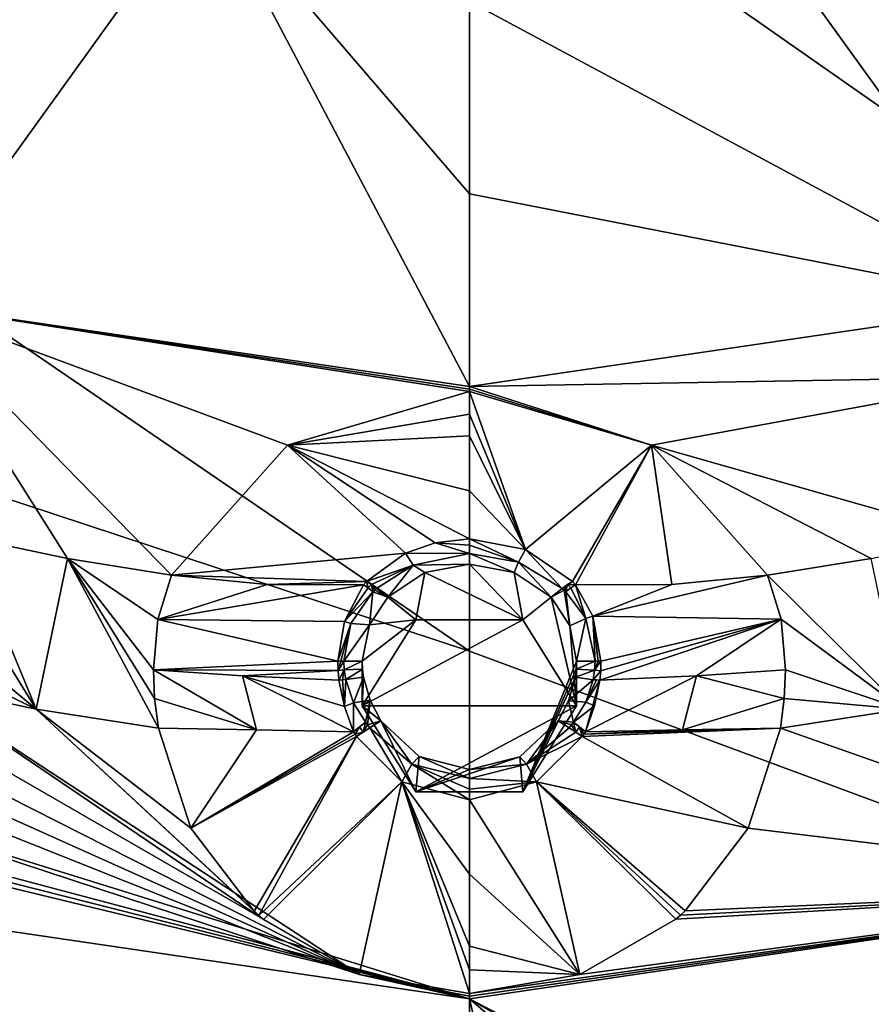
# Model space of a CAD drawing. Header units: millimetres. Extents: x -198 to 35, y -266 to 413.
# Tile 28 of 98: x -53 to -45, y -229 to -220. Entities that reach past the tile are written whole.
import ezdxf

# ---------------------------------------------------------------- set-up
doc = ezdxf.new("R2010")
doc.units = ezdxf.units.MM
doc.header["$LTSCALE"] = 87.30003
for name, color, linetype in [('1038', 7, 'CONTINUOUS'), ('1039', 7, 'CONTINUOUS'), ('1040', 7, 'CONTINUOUS'), ('1041', 7, 'CONTINUOUS'), ('1042', 7, 'CONTINUOUS'), ('1043', 7, 'CONTINUOUS'), ('290', 7, 'CONTINUOUS'), ('291', 7, 'CONTINUOUS'), ('292', 7, 'CONTINUOUS'), ('293', 7, 'CONTINUOUS'), ('294', 7, 'CONTINUOUS'), ('295', 7, 'CONTINUOUS'), ('296', 7, 'CONTINUOUS'), ('297', 7, 'CONTINUOUS'), ('434', 7, 'CONTINUOUS'), ('435', 7, 'CONTINUOUS'), ('500', 7, 'CONTINUOUS'), ('501', 7, 'CONTINUOUS'), ('502', 7, 'CONTINUOUS'), ('503', 7, 'CONTINUOUS'), ('504', 7, 'CONTINUOUS'), ('505', 7, 'CONTINUOUS'), ('506', 7, 'CONTINUOUS'), ('507', 7, 'CONTINUOUS'), ('508', 7, 'CONTINUOUS'), ('509', 7, 'CONTINUOUS'), ('666', 7, 'CONTINUOUS'), ('667', 7, 'CONTINUOUS'), ('668', 7, 'CONTINUOUS'), ('669', 7, 'CONTINUOUS'), ('670', 7, 'CONTINUOUS'), ('671', 7, 'CONTINUOUS'), ('672', 7, 'CONTINUOUS'), ('673', 7, 'CONTINUOUS'), ('674', 7, 'CONTINUOUS'), ('675', 7, 'CONTINUOUS'), ('676', 7, 'CONTINUOUS'), ('677', 7, 'CONTINUOUS'), ('678', 7, 'CONTINUOUS'), ('679', 7, 'CONTINUOUS'), ('834', 7, 'CONTINUOUS'), ('877', 7, 'CONTINUOUS'), ('921', 7, 'CONTINUOUS'), ('988', 7, 'CONTINUOUS'), ('989', 7, 'CONTINUOUS')]:
    doc.layers.add(name, color=color, linetype=linetype)

msp = doc.modelspace()

# ---------------------------------------------------------------- linework, layer by layer
at = {"layer": '1038', "linetype": 'Continuous'}
for points in [[(-51.6762, -225.3469, 105.0806), (-50.5937, -224.134, 104.2638), (-54.1473, -222.817, 103.7309), (-51.6762, -225.3469, 105.0806)], [(-51.6762, -225.3469, 105.0806), (-54.1473, -222.817, 103.7309), (-52.644, -225.1921, 105.0181), (-51.6762, -225.3469, 105.0806)], [(-50.5937, -224.134, 104.2638), (-48.894, -223.6357, 104.059), (-54.1473, -222.817, 103.7309), (-50.5937, -224.134, 104.2638)], [(-54.1473, -222.817, 103.7309), (-48.894, -223.6357, 104.059), (-48.894, -223.6121, 104.0507), (-54.1473, -222.817, 103.7309)], [(-54.1473, -222.817, 103.7309), (-53.6019, -224.9917, 104.9371), (-52.644, -225.1921, 105.0181), (-54.1473, -222.817, 103.7309)], [(-48.894, -223.5884, 104.0426), (-54.1473, -222.817, 103.7309), (-48.894, -223.6121, 104.0507), (-48.894, -223.5884, 104.0426)]]:
    msp.add_3dface(points, dxfattribs=at)
at = {"layer": '1039', "linetype": 'Continuous'}
for points in [[(-49.9235, -229.0737, 105.8544), (-54.0654, -226.3582, 105.3865), (-54.2156, -226.5967, 105.3631), (-49.9235, -229.0737, 105.8544)], [(-49.9235, -229.0737, 105.8544), (-50.8161, -228.5603, 105.7192), (-54.0654, -226.3582, 105.3865), (-49.9235, -229.0737, 105.8544)], [(-54.0654, -226.3582, 105.3865), (-50.8161, -228.5603, 105.7192), (-52.9376, -226.5967, 105.4829), (-54.0654, -226.3582, 105.3865)], [(-49.9235, -229.0737, 105.8544), (-54.2156, -226.5967, 105.3631), (-54.3849, -226.8165, 105.3492), (-49.9235, -229.0737, 105.8544)], [(-50.8161, -228.5603, 105.7192), (-50.8607, -228.5215, 105.7105), (-52.9376, -226.5967, 105.4829), (-50.8161, -228.5603, 105.7192)], [(-50.8607, -228.5215, 105.7105), (-50.9047, -228.4818, 105.7018), (-52.9376, -226.5967, 105.4829), (-50.8607, -228.5215, 105.7105)], [(-50.9047, -228.4818, 105.7018), (-51.493, -227.7089, 105.579), (-52.9376, -226.5967, 105.4829), (-50.9047, -228.4818, 105.7018)], [(-51.493, -227.7089, 105.579), (-51.7973, -226.7765, 105.5555), (-52.9376, -226.5967, 105.4829), (-51.493, -227.7089, 105.579)], [(-49.9235, -229.0737, 105.8544), (-54.3849, -226.8165, 105.3492), (-54.5501, -226.9974, 105.3427), (-49.9235, -229.0737, 105.8544)], [(-49.9235, -229.0737, 105.8544), (-54.5501, -226.9974, 105.3427), (-54.7271, -227.1608, 105.3414), (-49.9235, -229.0737, 105.8544)], [(-49.9235, -229.0737, 105.8544), (-54.7271, -227.1608, 105.3414), (-55.0418, -227.3911, 105.3461), (-49.9235, -229.0737, 105.8544)], [(-55.0418, -227.3911, 105.3461), (-55.385, -227.5758, 105.3549), (-48.894, -229.2992, 105.9247), (-55.0418, -227.3911, 105.3461)], [(-49.9235, -229.0737, 105.8544), (-55.0418, -227.3911, 105.3461), (-48.894, -229.2992, 105.9247), (-49.9235, -229.0737, 105.8544)], [(-55.385, -227.5758, 105.3549), (-55.503, -227.6261, 105.3578), (-48.894, -229.2992, 105.9247), (-55.385, -227.5758, 105.3549)], [(-48.894, -229.2992, 105.9247), (-55.6249, -227.6716, 105.3605), (-56.0014, -228.2555, 105.503), (-48.894, -229.2992, 105.9247)], [(-55.503, -227.6261, 105.3578), (-55.6249, -227.6716, 105.3605), (-48.894, -229.2992, 105.9247), (-55.503, -227.6261, 105.3578)], [(-48.894, -229.2514, 105.9096), (-49.9235, -229.0737, 105.8544), (-48.894, -229.2753, 105.9171), (-48.894, -229.2514, 105.9096)], [(-49.9235, -229.0737, 105.8544), (-48.894, -229.2992, 105.9247), (-48.894, -229.2753, 105.9171), (-49.9235, -229.0737, 105.8544)]]:
    msp.add_3dface(points, dxfattribs=at)
at = {"layer": '1040', "linetype": 'Continuous'}
for points in [[(-43.7356, -223.499, 104.0074), (-43.6407, -222.817, 103.7309), (-48.894, -223.5884, 104.0426), (-43.7356, -223.499, 104.0074)], [(-47.1947, -224.1338, 104.2637), (-43.7356, -223.499, 104.0074), (-48.894, -223.5884, 104.0426), (-47.1947, -224.1338, 104.2637)], [(-47.1947, -224.1338, 104.2637), (-44.1861, -224.9917, 104.9371), (-43.7356, -223.499, 104.0074), (-47.1947, -224.1338, 104.2637)], [(-47.1947, -224.1338, 104.2637), (-48.894, -223.5884, 104.0426), (-48.894, -223.6121, 104.0507), (-47.1947, -224.1338, 104.2637)], [(-48.894, -223.6357, 104.059), (-47.1947, -224.1338, 104.2637), (-48.894, -223.6121, 104.0507), (-48.894, -223.6357, 104.059)], [(-47.1947, -224.1338, 104.2637), (-46.1118, -225.3469, 105.0806), (-45.144, -225.1921, 105.0181), (-47.1947, -224.1338, 104.2637)], [(-44.1861, -224.9917, 104.9371), (-47.1947, -224.1338, 104.2637), (-45.144, -225.1921, 105.0181), (-44.1861, -224.9917, 104.9371)]]:
    msp.add_3dface(points, dxfattribs=at)
at = {"layer": '1041', "linetype": 'Continuous'}
for points in [[(-45.9907, -226.7765, 105.5555), (-41.7866, -228.2555, 105.503), (-44.8504, -226.5967, 105.4829), (-45.9907, -226.7765, 105.5555)], [(-45.9907, -226.7765, 105.5555), (-46.2941, -227.7072, 105.5788), (-41.7866, -228.2555, 105.503), (-45.9907, -226.7765, 105.5555)], [(-46.2941, -227.7072, 105.5788), (-46.8808, -228.4794, 105.7013), (-41.7866, -228.2555, 105.503), (-46.2941, -227.7072, 105.5788)], [(-47.8631, -229.0732, 105.8543), (-48.894, -229.2514, 105.9096), (-41.7866, -228.2555, 105.503), (-47.8631, -229.0732, 105.8543)], [(-41.7866, -228.2555, 105.503), (-48.894, -229.2514, 105.9096), (-48.894, -229.2753, 105.9171), (-41.7866, -228.2555, 105.503)], [(-48.894, -229.2992, 105.9247), (-41.7866, -228.2555, 105.503), (-48.894, -229.2753, 105.9171), (-48.894, -229.2992, 105.9247)], [(-46.9693, -228.558, 105.7187), (-47.8631, -229.0732, 105.8543), (-41.7866, -228.2555, 105.503), (-46.9693, -228.558, 105.7187)], [(-46.9247, -228.5194, 105.71), (-46.9693, -228.558, 105.7187), (-41.7866, -228.2555, 105.503), (-46.9247, -228.5194, 105.71)], [(-46.8808, -228.4794, 105.7013), (-46.9247, -228.5194, 105.71), (-41.7866, -228.2555, 105.503), (-46.8808, -228.4794, 105.7013)]]:
    msp.add_3dface(points, dxfattribs=at)
at = {"layer": '1042', "linetype": 'Continuous'}
for points in [[(-53.6019, -224.9917, 104.9371), (-53.6703, -225.4098, 105.2124), (-52.9376, -226.5967, 105.4829), (-53.6019, -224.9917, 104.9371)], [(-52.644, -225.1921, 105.0181), (-53.6019, -224.9917, 104.9371), (-52.9376, -226.5967, 105.4829), (-52.644, -225.1921, 105.0181)], [(-51.7973, -226.7765, 105.5555), (-52.644, -225.1921, 105.0181), (-52.9376, -226.5967, 105.4829), (-51.7973, -226.7765, 105.5555)], [(-51.7973, -226.7765, 105.5555), (-51.8319, -226.4978, 105.5521), (-52.644, -225.1921, 105.0181), (-51.7973, -226.7765, 105.5555)], [(-51.802, -225.76, 105.3544), (-51.6762, -225.3469, 105.0806), (-52.644, -225.1921, 105.0181), (-51.802, -225.76, 105.3544)], [(-51.844, -226.2295, 105.5141), (-51.802, -225.76, 105.3544), (-52.644, -225.1921, 105.0181), (-51.844, -226.2295, 105.5141)], [(-51.8319, -226.4978, 105.5521), (-51.844, -226.2295, 105.5141), (-52.644, -225.1921, 105.0181), (-51.8319, -226.4978, 105.5521)], [(-53.6703, -225.4098, 105.2124), (-53.8222, -225.8647, 105.3667), (-52.9376, -226.5967, 105.4829), (-53.6703, -225.4098, 105.2124)], [(-53.8222, -225.8647, 105.3667), (-53.9331, -226.1082, 105.3954), (-52.9376, -226.5967, 105.4829), (-53.8222, -225.8647, 105.3667)], [(-53.9331, -226.1082, 105.3954), (-54.0654, -226.3582, 105.3865), (-52.9376, -226.5967, 105.4829), (-53.9331, -226.1082, 105.3954)]]:
    msp.add_3dface(points, dxfattribs=at)
at = {"layer": '1043', "linetype": 'Continuous'}
for points in [[(-45.144, -225.1921, 105.0181), (-46.1118, -225.3469, 105.0806), (-44.8504, -226.5967, 105.4829), (-45.144, -225.1921, 105.0181)], [(-46.1118, -225.3469, 105.0806), (-45.9865, -225.7579, 105.3534), (-44.8504, -226.5967, 105.4829), (-46.1118, -225.3469, 105.0806)], [(-45.9865, -225.7579, 105.3534), (-45.944, -226.2295, 105.5141), (-44.8504, -226.5967, 105.4829), (-45.9865, -225.7579, 105.3534)], [(-45.944, -226.2295, 105.5141), (-45.9561, -226.4986, 105.5522), (-44.8504, -226.5967, 105.4829), (-45.944, -226.2295, 105.5141)], [(-45.9561, -226.4986, 105.5522), (-45.9907, -226.7765, 105.5555), (-44.8504, -226.5967, 105.4829), (-45.9561, -226.4986, 105.5522)]]:
    msp.add_3dface(points, dxfattribs=at)
at = {"layer": '290', "linetype": 'Continuous'}
for points in [[(-48.2675, -227.2766, 105.8964), (-46.2941, -227.7072, 105.5788), (-47.8413, -226.852, 105.8559), (-48.2675, -227.2766, 105.8964)], [(-46.2941, -227.7072, 105.5788), (-45.9907, -226.7765, 105.5555), (-47.8413, -226.852, 105.8559), (-46.2941, -227.7072, 105.5788)], [(-47.8413, -226.852, 105.8559), (-45.9907, -226.7765, 105.5555), (-47.8274, -226.8294, 105.8544), (-47.8413, -226.852, 105.8559)], [(-47.8274, -226.8294, 105.8544), (-45.9907, -226.7765, 105.5555), (-46.9051, -226.7892, 105.6573), (-47.8274, -226.8294, 105.8544)], [(-47.8128, -226.8077, 105.8525), (-47.8274, -226.8294, 105.8544), (-46.9051, -226.7892, 105.6573), (-47.8128, -226.8077, 105.8525)], [(-48.894, -227.4446, 105.9244), (-47.8631, -229.0732, 105.8543), (-48.2675, -227.2766, 105.8964), (-48.894, -227.4446, 105.9244)], [(-46.8808, -228.4794, 105.7013), (-46.2941, -227.7072, 105.5788), (-48.2675, -227.2766, 105.8964), (-46.8808, -228.4794, 105.7013)], [(-46.9247, -228.5194, 105.71), (-46.8808, -228.4794, 105.7013), (-48.2675, -227.2766, 105.8964), (-46.9247, -228.5194, 105.71)], [(-46.9693, -228.558, 105.7187), (-46.9247, -228.5194, 105.71), (-48.2675, -227.2766, 105.8964), (-46.9693, -228.558, 105.7187)], [(-47.8631, -229.0732, 105.8543), (-46.9693, -228.558, 105.7187), (-48.2675, -227.2766, 105.8964), (-47.8631, -229.0732, 105.8543)], [(-48.894, -228.1383, 105.7875), (-47.8631, -229.0732, 105.8543), (-48.894, -227.4446, 105.9244), (-48.894, -228.1383, 105.7875)], [(-48.894, -228.8071, 105.808), (-47.8631, -229.0732, 105.8543), (-48.894, -228.1383, 105.7875), (-48.894, -228.8071, 105.808)], [(-48.894, -229.0303, 105.85), (-47.8631, -229.0732, 105.8543), (-48.894, -228.8071, 105.808), (-48.894, -229.0303, 105.85)], [(-48.894, -229.2514, 105.9096), (-47.8631, -229.0732, 105.8543), (-48.894, -229.0303, 105.85), (-48.894, -229.2514, 105.9096)]]:
    msp.add_3dface(points, dxfattribs=at)
at = {"layer": '291', "linetype": 'Continuous'}
for points in [[(-51.7973, -226.7765, 105.5555), (-51.493, -227.7089, 105.579), (-50.8828, -226.7892, 105.6573), (-51.7973, -226.7765, 105.5555)], [(-50.8828, -226.7892, 105.6573), (-51.493, -227.7089, 105.579), (-49.9752, -226.8077, 105.8525), (-50.8828, -226.7892, 105.6573)], [(-49.9752, -226.8077, 105.8525), (-51.493, -227.7089, 105.579), (-49.9606, -226.8294, 105.8544), (-49.9752, -226.8077, 105.8525)], [(-49.9606, -226.8294, 105.8544), (-51.493, -227.7089, 105.579), (-49.9467, -226.852, 105.8559), (-49.9606, -226.8294, 105.8544)], [(-51.493, -227.7089, 105.579), (-50.9047, -228.4818, 105.7018), (-49.9467, -226.852, 105.8559), (-51.493, -227.7089, 105.579)], [(-50.9047, -228.4818, 105.7018), (-50.8607, -228.5215, 105.7105), (-49.9467, -226.852, 105.8559), (-50.9047, -228.4818, 105.7018)], [(-49.9467, -226.852, 105.8559), (-50.8607, -228.5215, 105.7105), (-49.5243, -227.2744, 105.896), (-49.9467, -226.852, 105.8559)], [(-50.8607, -228.5215, 105.7105), (-50.8161, -228.5603, 105.7192), (-49.5243, -227.2744, 105.896), (-50.8607, -228.5215, 105.7105)], [(-50.8161, -228.5603, 105.7192), (-49.9235, -229.0737, 105.8544), (-49.5243, -227.2744, 105.896), (-50.8161, -228.5603, 105.7192)], [(-49.9235, -229.0737, 105.8544), (-48.894, -229.2514, 105.9096), (-49.5243, -227.2744, 105.896), (-49.9235, -229.0737, 105.8544)], [(-48.894, -229.2514, 105.9096), (-48.894, -229.0303, 105.85), (-49.5243, -227.2744, 105.896), (-48.894, -229.2514, 105.9096)], [(-48.894, -229.0303, 105.85), (-48.894, -228.8071, 105.808), (-49.5243, -227.2744, 105.896), (-48.894, -229.0303, 105.85)], [(-48.894, -228.8071, 105.808), (-48.894, -228.1383, 105.7875), (-49.5243, -227.2744, 105.896), (-48.894, -228.8071, 105.808)], [(-48.894, -228.1383, 105.7875), (-48.894, -227.4446, 105.9244), (-49.5243, -227.2744, 105.896), (-48.894, -228.1383, 105.7875)]]:
    msp.add_3dface(points, dxfattribs=at)
at = {"layer": '292', "linetype": 'Continuous'}
for points in [[(-48.894, -223.6357, 104.059), (-50.5937, -224.134, 104.2638), (-48.894, -223.8453, 104.142), (-48.894, -223.6357, 104.059)], [(-48.894, -223.8453, 104.142), (-50.5937, -224.134, 104.2638), (-48.894, -224.0471, 104.242), (-48.894, -223.8453, 104.142)], [(-48.894, -224.0471, 104.242), (-50.5937, -224.134, 104.2638), (-48.894, -224.561, 104.6118), (-48.894, -224.0471, 104.242)], [(-50.5937, -224.134, 104.2638), (-51.6762, -225.3469, 105.0806), (-49.4924, -225.1428, 105.2122), (-50.5937, -224.134, 104.2638)], [(-48.894, -224.561, 104.6118), (-50.5937, -224.134, 104.2638), (-48.894, -225.0091, 105.1348), (-48.894, -224.561, 104.6118)], [(-48.894, -225.0091, 105.1348), (-50.5937, -224.134, 104.2638), (-49.2151, -225.0459, 105.1556), (-48.894, -225.0091, 105.1348)], [(-49.2151, -225.0459, 105.1556), (-50.5937, -224.134, 104.2638), (-49.4924, -225.1428, 105.2122), (-49.2151, -225.0459, 105.1556)], [(-49.4924, -225.1428, 105.2122), (-51.6762, -225.3469, 105.0806), (-49.8551, -225.4069, 105.3762), (-49.4924, -225.1428, 105.2122)], [(-49.8551, -225.4069, 105.3762), (-51.6762, -225.3469, 105.0806), (-50.7819, -225.435, 105.1871), (-49.8551, -225.4069, 105.3762)], [(-49.8831, -225.4367, 105.395), (-49.8551, -225.4069, 105.3762), (-50.7819, -225.435, 105.1871), (-49.8831, -225.4367, 105.395)]]:
    msp.add_3dface(points, dxfattribs=at)
at = {"layer": '293', "linetype": 'Continuous'}
for points in [[(-48.894, -223.6357, 104.059), (-48.894, -223.8453, 104.142), (-48.3718, -225.1094, 105.1924), (-48.894, -223.6357, 104.059)], [(-47.1947, -224.1338, 104.2637), (-48.894, -223.6357, 104.059), (-48.3718, -225.1094, 105.1924), (-47.1947, -224.1338, 104.2637)], [(-48.894, -223.8453, 104.142), (-48.894, -224.0471, 104.242), (-48.3718, -225.1094, 105.1924), (-48.894, -223.8453, 104.142)], [(-48.894, -224.0471, 104.242), (-48.894, -224.561, 104.6118), (-48.3718, -225.1094, 105.1924), (-48.894, -224.0471, 104.242)], [(-47.9329, -225.4069, 105.3762), (-47.1947, -224.1338, 104.2637), (-48.3718, -225.1094, 105.1924), (-47.9329, -225.4069, 105.3762)], [(-47.9049, -225.4367, 105.395), (-47.1947, -224.1338, 104.2637), (-47.9329, -225.4069, 105.3762), (-47.9049, -225.4367, 105.395)], [(-47.0061, -225.435, 105.1871), (-47.1947, -224.1338, 104.2637), (-47.9049, -225.4367, 105.395), (-47.0061, -225.435, 105.1871)], [(-46.1118, -225.3469, 105.0806), (-47.1947, -224.1338, 104.2637), (-47.0061, -225.435, 105.1871), (-46.1118, -225.3469, 105.0806)], [(-48.894, -224.561, 104.6118), (-48.894, -225.0091, 105.1348), (-48.3718, -225.1094, 105.1924), (-48.894, -224.561, 104.6118)]]:
    msp.add_3dface(points, dxfattribs=at)
at = {"layer": '294', "linetype": 'Continuous'}
for points in [[(-50.7819, -225.435, 105.1871), (-51.6762, -225.3469, 105.0806), (-51.802, -225.76, 105.3544), (-50.7819, -225.435, 105.1871)], [(-49.8831, -225.4367, 105.395), (-50.7819, -225.435, 105.1871), (-51.802, -225.76, 105.3544), (-49.8831, -225.4367, 105.395)], [(-49.8831, -225.4367, 105.395), (-51.802, -225.76, 105.3544), (-50.0612, -225.7806, 105.57), (-49.8831, -225.4367, 105.395)], [(-51.802, -225.76, 105.3544), (-51.844, -226.2295, 105.5141), (-50.1213, -226.1514, 105.7056), (-51.802, -225.76, 105.3544)], [(-50.0612, -225.7806, 105.57), (-51.802, -225.76, 105.3544), (-50.1213, -226.1514, 105.7056), (-50.0612, -225.7806, 105.57)], [(-50.1213, -226.1514, 105.7056), (-51.844, -226.2295, 105.5141), (-50.1195, -226.2368, 105.7327), (-50.1213, -226.1514, 105.7056)], [(-50.1195, -226.2368, 105.7327), (-51.844, -226.2295, 105.5141), (-51.0112, -226.2875, 105.5953), (-50.1195, -226.2368, 105.7327)], [(-50.1118, -226.3261, 105.7592), (-50.1195, -226.2368, 105.7327), (-51.0112, -226.2875, 105.5953), (-50.1118, -226.3261, 105.7592)]]:
    msp.add_3dface(points, dxfattribs=at)
at = {"layer": '295', "linetype": 'Continuous'}
for points in [[(-51.844, -226.2295, 105.5141), (-50.8828, -226.7892, 105.6573), (-51.0112, -226.2875, 105.5953), (-51.844, -226.2295, 105.5141)], [(-50.8828, -226.7892, 105.6573), (-51.844, -226.2295, 105.5141), (-51.8319, -226.4978, 105.5521), (-50.8828, -226.7892, 105.6573)], [(-50.8828, -226.7892, 105.6573), (-49.9752, -226.8077, 105.8525), (-51.0112, -226.2875, 105.5953), (-50.8828, -226.7892, 105.6573)], [(-51.0112, -226.2875, 105.5953), (-49.9752, -226.8077, 105.8525), (-50.0601, -226.5735, 105.8212), (-51.0112, -226.2875, 105.5953)], [(-50.1118, -226.3261, 105.7592), (-51.0112, -226.2875, 105.5953), (-50.0601, -226.5735, 105.8212), (-50.1118, -226.3261, 105.7592)], [(-51.7973, -226.7765, 105.5555), (-50.8828, -226.7892, 105.6573), (-51.8319, -226.4978, 105.5521), (-51.7973, -226.7765, 105.5555)]]:
    msp.add_3dface(points, dxfattribs=at)
at = {"layer": '296', "linetype": 'Continuous'}
for points in [[(-46.1118, -225.3469, 105.0806), (-47.0061, -225.435, 105.1871), (-47.7442, -225.7305, 105.5487), (-46.1118, -225.3469, 105.0806)], [(-45.9865, -225.7579, 105.3534), (-46.1118, -225.3469, 105.0806), (-47.7442, -225.7305, 105.5487), (-45.9865, -225.7579, 105.3534)], [(-47.0061, -225.435, 105.1871), (-47.9049, -225.4367, 105.395), (-47.7442, -225.7305, 105.5487), (-47.0061, -225.435, 105.1871)], [(-47.6667, -226.1514, 105.7056), (-45.9865, -225.7579, 105.3534), (-47.7442, -225.7305, 105.5487), (-47.6667, -226.1514, 105.7056)], [(-46.7764, -226.2877, 105.5953), (-45.9865, -225.7579, 105.3534), (-47.6763, -226.3267, 105.7594), (-46.7764, -226.2877, 105.5953)], [(-47.6763, -226.3267, 105.7594), (-45.9865, -225.7579, 105.3534), (-47.6686, -226.2394, 105.7335), (-47.6763, -226.3267, 105.7594)], [(-47.6686, -226.2394, 105.7335), (-45.9865, -225.7579, 105.3534), (-47.6667, -226.1514, 105.7056), (-47.6686, -226.2394, 105.7335)], [(-45.944, -226.2295, 105.5141), (-45.9865, -225.7579, 105.3534), (-46.7764, -226.2877, 105.5953), (-45.944, -226.2295, 105.5141)]]:
    msp.add_3dface(points, dxfattribs=at)
at = {"layer": '297', "linetype": 'Continuous'}
for points in [[(-47.8128, -226.8077, 105.8525), (-46.9051, -226.7892, 105.6573), (-46.7764, -226.2877, 105.5953), (-47.8128, -226.8077, 105.8525)], [(-47.8128, -226.8077, 105.8525), (-46.7764, -226.2877, 105.5953), (-47.6763, -226.3267, 105.7594), (-47.8128, -226.8077, 105.8525)], [(-46.7764, -226.2877, 105.5953), (-46.9051, -226.7892, 105.6573), (-45.9561, -226.4986, 105.5522), (-46.7764, -226.2877, 105.5953)], [(-45.944, -226.2295, 105.5141), (-46.7764, -226.2877, 105.5953), (-45.9561, -226.4986, 105.5522), (-45.944, -226.2295, 105.5141)], [(-47.8128, -226.8077, 105.8525), (-47.6763, -226.3267, 105.7594), (-47.7258, -226.5658, 105.8196), (-47.8128, -226.8077, 105.8525)], [(-46.9051, -226.7892, 105.6573), (-45.9907, -226.7765, 105.5555), (-45.9561, -226.4986, 105.5522), (-46.9051, -226.7892, 105.6573)]]:
    msp.add_3dface(points, dxfattribs=at)
at = {"layer": '434', "linetype": 'Continuous'}
for points in [[(-49.894, -226.1501, 105.7105), (-49.8909, -226.2254, 105.7335), (-49.894, -226.5669, 104.6789), (-49.894, -226.1501, 105.7105)], [(-47.894, -226.1501, 105.7105), (-47.894, -226.5669, 104.6789), (-48.3949, -227.3699, 105.0033), (-47.894, -226.1501, 105.7105)], [(-47.8971, -226.2257, 105.7336), (-47.894, -226.1501, 105.7105), (-48.3949, -227.3699, 105.0033), (-47.8971, -226.2257, 105.7336)], [(-49.8909, -226.2254, 105.7335), (-49.8821, -226.2985, 105.7545), (-49.894, -226.5669, 104.6789), (-49.8909, -226.2254, 105.7335)], [(-49.8821, -226.2985, 105.7545), (-49.8211, -226.5153, 105.8073), (-49.894, -226.5669, 104.6789), (-49.8821, -226.2985, 105.7545)], [(-47.906, -226.2991, 105.7546), (-47.8971, -226.2257, 105.7336), (-48.3949, -227.3699, 105.0033), (-47.906, -226.2991, 105.7546)], [(-47.9684, -226.519, 105.808), (-47.906, -226.2991, 105.7546), (-48.3949, -227.3699, 105.0033), (-47.9684, -226.519, 105.808)], [(-49.8211, -226.5153, 105.8073), (-49.7214, -226.7057, 105.8346), (-49.894, -226.5669, 104.6789), (-49.8211, -226.5153, 105.8073)], [(-49.894, -226.5669, 104.6789), (-49.7214, -226.7057, 105.8346), (-49.3931, -227.3699, 105.0033), (-49.894, -226.5669, 104.6789)], [(-48.0666, -226.7057, 105.8346), (-47.9684, -226.519, 105.808), (-48.3949, -227.3699, 105.0033), (-48.0666, -226.7057, 105.8346)], [(-49.7214, -226.7057, 105.8346), (-49.3647, -227.0402, 105.8628), (-49.3931, -227.3699, 105.0033), (-49.7214, -226.7057, 105.8346)], [(-48.4247, -227.0409, 105.8629), (-48.0666, -226.7057, 105.8346), (-48.3949, -227.3699, 105.0033), (-48.4247, -227.0409, 105.8629)], [(-49.3647, -227.0402, 105.8628), (-48.894, -227.1595, 105.8818), (-49.3931, -227.3699, 105.0033), (-49.3647, -227.0402, 105.8628)], [(-48.894, -227.1595, 105.8818), (-48.4247, -227.0409, 105.8629), (-49.3931, -227.3699, 105.0033), (-48.894, -227.1595, 105.8818)], [(-49.3931, -227.3699, 105.0033), (-48.4247, -227.0409, 105.8629), (-48.3949, -227.3699, 105.0033), (-49.3931, -227.3699, 105.0033)]]:
    msp.add_3dface(points, dxfattribs=at)
at = {"layer": '435', "linetype": 'Continuous'}
for points in [[(-48.894, -225.2438, 105.2842), (-49.3115, -225.3243, 105.3288), (-48.3949, -225.764, 104.3544), (-48.894, -225.2438, 105.2842)], [(-48.4767, -225.3242, 105.3288), (-48.894, -225.2438, 105.2842), (-48.3949, -225.764, 104.3544), (-48.4767, -225.3242, 105.3288)], [(-49.3115, -225.3243, 105.3288), (-49.6574, -225.5528, 105.4648), (-49.3931, -225.764, 104.3544), (-49.3115, -225.3243, 105.3288)], [(-48.3949, -225.764, 104.3544), (-49.3115, -225.3243, 105.3288), (-49.3931, -225.764, 104.3544), (-48.3949, -225.764, 104.3544)], [(-48.1306, -225.5528, 105.4648), (-48.4767, -225.3242, 105.3288), (-48.3949, -225.764, 104.3544), (-48.1306, -225.5528, 105.4648)], [(-49.6574, -225.5528, 105.4648), (-49.8274, -225.8117, 105.5902), (-49.3931, -225.764, 104.3544), (-49.6574, -225.5528, 105.4648)], [(-47.894, -226.5669, 104.6789), (-48.1306, -225.5528, 105.4648), (-48.3949, -225.764, 104.3544), (-47.894, -226.5669, 104.6789)], [(-48.1306, -225.5528, 105.4648), (-47.894, -226.5669, 104.6789), (-47.9574, -225.8196, 105.5934), (-48.1306, -225.5528, 105.4648)], [(-49.894, -226.1501, 105.7105), (-49.894, -226.5669, 104.6789), (-49.3931, -225.764, 104.3544), (-49.894, -226.1501, 105.7105)], [(-49.8274, -225.8117, 105.5902), (-49.894, -226.1501, 105.7105), (-49.3931, -225.764, 104.3544), (-49.8274, -225.8117, 105.5902)], [(-47.894, -226.5669, 104.6789), (-47.894, -226.1501, 105.7105), (-47.9574, -225.8196, 105.5934), (-47.894, -226.5669, 104.6789)]]:
    msp.add_3dface(points, dxfattribs=at)
at = {"layer": '500', "linetype": 'Continuous'}
for points in [[(-48.894, -225.2438, 105.2842), (-48.4767, -225.3242, 105.3288), (-48.894, -225.1448, 105.2442), (-48.894, -225.2438, 105.2842)], [(-48.894, -225.1448, 105.2442), (-48.4767, -225.3242, 105.3288), (-48.4373, -225.2265, 105.2889), (-48.894, -225.1448, 105.2442)], [(-48.4767, -225.3242, 105.3288), (-48.1306, -225.5528, 105.4648), (-48.4373, -225.2265, 105.2889), (-48.4767, -225.3242, 105.3288)], [(-48.4373, -225.2265, 105.2889), (-48.1306, -225.5528, 105.4648), (-48.0275, -225.4719, 105.4321), (-48.4373, -225.2265, 105.2889)]]:
    msp.add_3dface(points, dxfattribs=at)
at = {"layer": '501', "linetype": 'Continuous'}
for points in [[(-48.894, -225.2438, 105.2842), (-48.894, -225.1448, 105.2442), (-49.4189, -225.2539, 105.3043), (-48.894, -225.2438, 105.2842)], [(-49.7605, -225.4719, 105.4321), (-49.6574, -225.5528, 105.4648), (-49.4189, -225.2539, 105.3043), (-49.7605, -225.4719, 105.4321)], [(-49.6574, -225.5528, 105.4648), (-49.3115, -225.3243, 105.3288), (-49.4189, -225.2539, 105.3043), (-49.6574, -225.5528, 105.4648)], [(-49.3115, -225.3243, 105.3288), (-48.894, -225.2438, 105.2842), (-49.4189, -225.2539, 105.3043), (-49.3115, -225.3243, 105.3288)]]:
    msp.add_3dface(points, dxfattribs=at)
at = {"layer": '502', "linetype": 'Continuous'}
for points in [[(-49.6574, -225.5528, 105.4648), (-49.7605, -225.4719, 105.4321), (-49.7776, -225.4873, 105.4413), (-49.6574, -225.5528, 105.4648)], [(-50.0013, -225.7992, 105.5849), (-49.8274, -225.8117, 105.5902), (-49.7946, -225.5025, 105.4501), (-50.0013, -225.7992, 105.5849)], [(-49.8274, -225.8117, 105.5902), (-49.6574, -225.5528, 105.4648), (-49.7946, -225.5025, 105.4501), (-49.8274, -225.8117, 105.5902)], [(-49.7946, -225.5025, 105.4501), (-49.6574, -225.5528, 105.4648), (-49.7776, -225.4873, 105.4413), (-49.7946, -225.5025, 105.4501)], [(-50.0665, -226.1501, 105.7105), (-49.8274, -225.8117, 105.5902), (-50.0013, -225.7992, 105.5849), (-50.0665, -226.1501, 105.7105)], [(-49.894, -226.1501, 105.7105), (-49.8274, -225.8117, 105.5902), (-50.0665, -226.1501, 105.7105), (-49.894, -226.1501, 105.7105)]]:
    msp.add_3dface(points, dxfattribs=at)
at = {"layer": '503', "linetype": 'Continuous'}
for points in [[(-49.894, -226.1501, 105.7105), (-50.0665, -226.1501, 105.7105), (-50.062, -226.2307, 105.7363), (-49.894, -226.1501, 105.7105)], [(-49.8909, -226.2254, 105.7335), (-49.894, -226.1501, 105.7105), (-50.062, -226.2307, 105.7363), (-49.8909, -226.2254, 105.7335)], [(-50.0483, -226.3225, 105.7642), (-49.8909, -226.2254, 105.7335), (-50.062, -226.2307, 105.7363), (-50.0483, -226.3225, 105.7642)], [(-49.8821, -226.2985, 105.7545), (-49.8909, -226.2254, 105.7335), (-50.0483, -226.3225, 105.7642), (-49.8821, -226.2985, 105.7545)]]:
    msp.add_3dface(points, dxfattribs=at)
at = {"layer": '504', "linetype": 'Continuous'}
for points in [[(-49.8821, -226.2985, 105.7545), (-50.0483, -226.3225, 105.7642), (-49.9777, -226.5386, 105.8219), (-49.8821, -226.2985, 105.7545)], [(-49.8211, -226.5153, 105.8073), (-49.8821, -226.2985, 105.7545), (-49.9777, -226.5386, 105.8219), (-49.8211, -226.5153, 105.8073)], [(-49.8654, -226.7196, 105.8562), (-49.8211, -226.5153, 105.8073), (-49.9777, -226.5386, 105.8219), (-49.8654, -226.7196, 105.8562)], [(-49.8453, -226.7442, 105.8587), (-49.8211, -226.5153, 105.8073), (-49.8654, -226.7196, 105.8562), (-49.8453, -226.7442, 105.8587)], [(-49.7214, -226.7057, 105.8346), (-49.8211, -226.5153, 105.8073), (-49.8453, -226.7442, 105.8587), (-49.7214, -226.7057, 105.8346)], [(-49.8247, -226.7707, 105.8608), (-49.7214, -226.7057, 105.8346), (-49.8453, -226.7442, 105.8587), (-49.8247, -226.7707, 105.8608)]]:
    msp.add_3dface(points, dxfattribs=at)
at = {"layer": '505', "linetype": 'Continuous'}
for points in [[(-49.7214, -226.7057, 105.8346), (-49.8247, -226.7707, 105.8608), (-49.4304, -227.1101, 105.8936), (-49.7214, -226.7057, 105.8346)], [(-49.3647, -227.0402, 105.8628), (-49.7214, -226.7057, 105.8346), (-49.4304, -227.1101, 105.8936), (-49.3647, -227.0402, 105.8628)], [(-48.894, -227.2439, 105.9159), (-49.3647, -227.0402, 105.8628), (-49.4304, -227.1101, 105.8936), (-48.894, -227.2439, 105.9159)], [(-48.894, -227.1595, 105.8818), (-49.3647, -227.0402, 105.8628), (-48.894, -227.2439, 105.9159), (-48.894, -227.1595, 105.8818)]]:
    msp.add_3dface(points, dxfattribs=at)
at = {"layer": '506', "linetype": 'Continuous'}
for points in [[(-48.0666, -226.7057, 105.8346), (-48.4247, -227.0409, 105.8629), (-48.3609, -227.1118, 105.8938), (-48.0666, -226.7057, 105.8346)], [(-47.9633, -226.7707, 105.8608), (-48.0666, -226.7057, 105.8346), (-48.3609, -227.1118, 105.8938), (-47.9633, -226.7707, 105.8608)], [(-48.4247, -227.0409, 105.8629), (-48.894, -227.1595, 105.8818), (-48.3609, -227.1118, 105.8938), (-48.4247, -227.0409, 105.8629)], [(-48.894, -227.1595, 105.8818), (-48.894, -227.2439, 105.9159), (-48.3609, -227.1118, 105.8938), (-48.894, -227.1595, 105.8818)]]:
    msp.add_3dface(points, dxfattribs=at)
at = {"layer": '507', "linetype": 'Continuous'}
for points in [[(-47.906, -226.2991, 105.7546), (-47.9684, -226.519, 105.808), (-47.7399, -226.3232, 105.7644), (-47.906, -226.2991, 105.7546)], [(-47.7399, -226.3232, 105.7644), (-47.9684, -226.519, 105.808), (-47.8074, -226.5319, 105.8203), (-47.7399, -226.3232, 105.7644)], [(-47.9684, -226.519, 105.808), (-48.0666, -226.7057, 105.8346), (-47.9225, -226.7195, 105.8561), (-47.9684, -226.519, 105.808)], [(-47.8074, -226.5319, 105.8203), (-47.9684, -226.519, 105.808), (-47.9225, -226.7195, 105.8561), (-47.8074, -226.5319, 105.8203)], [(-48.0666, -226.7057, 105.8346), (-47.9633, -226.7707, 105.8608), (-47.9427, -226.7441, 105.8587), (-48.0666, -226.7057, 105.8346)], [(-47.9225, -226.7195, 105.8561), (-48.0666, -226.7057, 105.8346), (-47.9427, -226.7441, 105.8587), (-47.9225, -226.7195, 105.8561)]]:
    msp.add_3dface(points, dxfattribs=at)
at = {"layer": '508', "linetype": 'Continuous'}
for points in [[(-47.894, -226.1501, 105.7105), (-47.8971, -226.2257, 105.7336), (-47.7215, -226.1501, 105.7105), (-47.894, -226.1501, 105.7105)], [(-47.7215, -226.1501, 105.7105), (-47.8971, -226.2257, 105.7336), (-47.7263, -226.2332, 105.7371), (-47.7215, -226.1501, 105.7105)], [(-47.8971, -226.2257, 105.7336), (-47.906, -226.2991, 105.7546), (-47.7263, -226.2332, 105.7371), (-47.8971, -226.2257, 105.7336)], [(-47.906, -226.2991, 105.7546), (-47.7399, -226.3232, 105.7644), (-47.7263, -226.2332, 105.7371), (-47.906, -226.2991, 105.7546)]]:
    msp.add_3dface(points, dxfattribs=at)
at = {"layer": '509', "linetype": 'Continuous'}
for points in [[(-48.0275, -225.4719, 105.4321), (-48.1306, -225.5528, 105.4648), (-48.0104, -225.4873, 105.4413), (-48.0275, -225.4719, 105.4321)], [(-48.1306, -225.5528, 105.4648), (-47.9574, -225.8196, 105.5934), (-48.0104, -225.4873, 105.4413), (-48.1306, -225.5528, 105.4648)], [(-48.0104, -225.4873, 105.4413), (-47.9574, -225.8196, 105.5934), (-47.9934, -225.5026, 105.4501), (-48.0104, -225.4873, 105.4413)], [(-47.9934, -225.5026, 105.4501), (-47.9574, -225.8196, 105.5934), (-47.8068, -225.7534, 105.5665), (-47.9934, -225.5026, 105.4501)], [(-47.9574, -225.8196, 105.5934), (-47.894, -226.1501, 105.7105), (-47.8068, -225.7534, 105.5665), (-47.9574, -225.8196, 105.5934)], [(-47.894, -226.1501, 105.7105), (-47.7215, -226.1501, 105.7105), (-47.8068, -225.7534, 105.5665), (-47.894, -226.1501, 105.7105)]]:
    msp.add_3dface(points, dxfattribs=at)
at = {"layer": '666', "linetype": 'Continuous'}
for points in [[(-48.3718, -225.1094, 105.1924), (-48.894, -225.0091, 105.1348), (-48.4373, -225.2265, 105.2889), (-48.3718, -225.1094, 105.1924)], [(-48.4373, -225.2265, 105.2889), (-48.894, -225.0091, 105.1348), (-48.894, -225.0688, 105.1996), (-48.4373, -225.2265, 105.2889)], [(-48.894, -225.1448, 105.2442), (-48.4373, -225.2265, 105.2889), (-48.894, -225.0688, 105.1996), (-48.894, -225.1448, 105.2442)], [(-48.3718, -225.1094, 105.1924), (-48.4373, -225.2265, 105.2889), (-48.0275, -225.4719, 105.4321), (-48.3718, -225.1094, 105.1924)], [(-47.9329, -225.4069, 105.3762), (-48.3718, -225.1094, 105.1924), (-48.0275, -225.4719, 105.4321), (-47.9329, -225.4069, 105.3762)], [(-47.9329, -225.4069, 105.3762), (-48.0275, -225.4719, 105.4321), (-47.9796, -225.4354, 105.4097), (-47.9329, -225.4069, 105.3762)]]:
    msp.add_3dface(points, dxfattribs=at)
at = {"layer": '667', "linetype": 'Continuous'}
for points in [[(-48.894, -225.0091, 105.1348), (-49.2151, -225.0459, 105.1556), (-48.894, -225.0688, 105.1996), (-48.894, -225.0091, 105.1348)], [(-49.2151, -225.0459, 105.1556), (-49.4924, -225.1428, 105.2122), (-48.894, -225.1448, 105.2442), (-49.2151, -225.0459, 105.1556)], [(-49.2151, -225.0459, 105.1556), (-48.894, -225.1448, 105.2442), (-48.894, -225.0688, 105.1996), (-49.2151, -225.0459, 105.1556)], [(-49.4924, -225.1428, 105.2122), (-49.8551, -225.4069, 105.3762), (-49.4189, -225.2539, 105.3043), (-49.4924, -225.1428, 105.2122)], [(-48.894, -225.1448, 105.2442), (-49.4924, -225.1428, 105.2122), (-49.4189, -225.2539, 105.3043), (-48.894, -225.1448, 105.2442)], [(-49.4189, -225.2539, 105.3043), (-49.8551, -225.4069, 105.3762), (-49.8084, -225.4354, 105.4097), (-49.4189, -225.2539, 105.3043)], [(-49.7605, -225.4719, 105.4321), (-49.4189, -225.2539, 105.3043), (-49.8084, -225.4354, 105.4097), (-49.7605, -225.4719, 105.4321)]]:
    msp.add_3dface(points, dxfattribs=at)
at = {"layer": '668', "linetype": 'Continuous'}
for points in [[(-49.8551, -225.4069, 105.3762), (-49.8831, -225.4367, 105.395), (-49.8394, -225.466, 105.4278), (-49.8551, -225.4069, 105.3762)], [(-49.8084, -225.4354, 105.4097), (-49.8551, -225.4069, 105.3762), (-49.8394, -225.466, 105.4278), (-49.8084, -225.4354, 105.4097)], [(-49.7946, -225.5025, 105.4501), (-49.8084, -225.4354, 105.4097), (-49.8394, -225.466, 105.4278), (-49.7946, -225.5025, 105.4501)], [(-49.7776, -225.4873, 105.4413), (-49.7605, -225.4719, 105.4321), (-49.8084, -225.4354, 105.4097), (-49.7776, -225.4873, 105.4413)], [(-49.7946, -225.5025, 105.4501), (-49.7776, -225.4873, 105.4413), (-49.8084, -225.4354, 105.4097), (-49.7946, -225.5025, 105.4501)]]:
    msp.add_3dface(points, dxfattribs=at)
at = {"layer": '669', "linetype": 'Continuous'}
for points in [[(-49.8831, -225.4367, 105.395), (-50.0612, -225.7806, 105.57), (-49.8394, -225.466, 105.4278), (-49.8831, -225.4367, 105.395)], [(-50.0612, -225.7806, 105.57), (-49.7946, -225.5025, 105.4501), (-49.8394, -225.466, 105.4278), (-50.0612, -225.7806, 105.57)], [(-50.0612, -225.7806, 105.57), (-50.0013, -225.7992, 105.5849), (-49.7946, -225.5025, 105.4501), (-50.0612, -225.7806, 105.57)], [(-50.0612, -225.7806, 105.57), (-50.1213, -226.1514, 105.7056), (-50.0013, -225.7992, 105.5849), (-50.0612, -225.7806, 105.57)], [(-50.0013, -225.7992, 105.5849), (-50.1213, -226.1514, 105.7056), (-50.094, -226.1504, 105.7093), (-50.0013, -225.7992, 105.5849)], [(-50.0665, -226.1501, 105.7105), (-50.0013, -225.7992, 105.5849), (-50.094, -226.1504, 105.7093), (-50.0665, -226.1501, 105.7105)]]:
    msp.add_3dface(points, dxfattribs=at)
at = {"layer": '670', "linetype": 'Continuous'}
for points in [[(-50.1213, -226.1514, 105.7056), (-50.1195, -226.2368, 105.7327), (-50.094, -226.1504, 105.7093), (-50.1213, -226.1514, 105.7056)], [(-50.0665, -226.1501, 105.7105), (-50.1195, -226.2368, 105.7327), (-50.062, -226.2307, 105.7363), (-50.0665, -226.1501, 105.7105)], [(-50.1195, -226.2368, 105.7327), (-50.0665, -226.1501, 105.7105), (-50.094, -226.1504, 105.7093), (-50.1195, -226.2368, 105.7327)], [(-50.1195, -226.2368, 105.7327), (-50.1118, -226.3261, 105.7592), (-50.062, -226.2307, 105.7363), (-50.1195, -226.2368, 105.7327)], [(-50.062, -226.2307, 105.7363), (-50.1118, -226.3261, 105.7592), (-50.0802, -226.324, 105.7633), (-50.062, -226.2307, 105.7363)], [(-50.0483, -226.3225, 105.7642), (-50.062, -226.2307, 105.7363), (-50.0802, -226.324, 105.7633), (-50.0483, -226.3225, 105.7642)]]:
    msp.add_3dface(points, dxfattribs=at)
at = {"layer": '671', "linetype": 'Continuous'}
for points in [[(-50.1118, -226.3261, 105.7592), (-50.0601, -226.5735, 105.8212), (-50.0802, -226.324, 105.7633), (-50.1118, -226.3261, 105.7592)], [(-50.0601, -226.5735, 105.8212), (-50.0483, -226.3225, 105.7642), (-50.0802, -226.324, 105.7633), (-50.0601, -226.5735, 105.8212)], [(-50.0483, -226.3225, 105.7642), (-50.0601, -226.5735, 105.8212), (-49.9777, -226.5386, 105.8219), (-50.0483, -226.3225, 105.7642)], [(-50.0601, -226.5735, 105.8212), (-49.9752, -226.8077, 105.8525), (-49.9777, -226.5386, 105.8219), (-50.0601, -226.5735, 105.8212)], [(-49.9752, -226.8077, 105.8525), (-49.8654, -226.7196, 105.8562), (-49.9777, -226.5386, 105.8219), (-49.9752, -226.8077, 105.8525)], [(-49.8654, -226.7196, 105.8562), (-49.9752, -226.8077, 105.8525), (-49.9208, -226.7633, 105.8627), (-49.8654, -226.7196, 105.8562)]]:
    msp.add_3dface(points, dxfattribs=at)
at = {"layer": '672', "linetype": 'Continuous'}
for points in [[(-49.9752, -226.8077, 105.8525), (-49.9606, -226.8294, 105.8544), (-49.9208, -226.7633, 105.8627), (-49.9752, -226.8077, 105.8525)], [(-49.9208, -226.7633, 105.8627), (-49.9606, -226.8294, 105.8544), (-49.8863, -226.811, 105.8674), (-49.9208, -226.7633, 105.8627)], [(-49.8654, -226.7196, 105.8562), (-49.9208, -226.7633, 105.8627), (-49.8863, -226.811, 105.8674), (-49.8654, -226.7196, 105.8562)], [(-49.8453, -226.7442, 105.8587), (-49.8654, -226.7196, 105.8562), (-49.8863, -226.811, 105.8674), (-49.8453, -226.7442, 105.8587)], [(-49.8247, -226.7707, 105.8608), (-49.8453, -226.7442, 105.8587), (-49.8863, -226.811, 105.8674), (-49.8247, -226.7707, 105.8608)], [(-49.9606, -226.8294, 105.8544), (-49.9467, -226.852, 105.8559), (-49.8863, -226.811, 105.8674), (-49.9606, -226.8294, 105.8544)]]:
    msp.add_3dface(points, dxfattribs=at)
at = {"layer": '673', "linetype": 'Continuous'}
for points in [[(-49.9467, -226.852, 105.8559), (-49.5243, -227.2744, 105.896), (-49.8247, -226.7707, 105.8608), (-49.9467, -226.852, 105.8559)], [(-49.9467, -226.852, 105.8559), (-49.8247, -226.7707, 105.8608), (-49.8863, -226.811, 105.8674), (-49.9467, -226.852, 105.8559)], [(-49.8247, -226.7707, 105.8608), (-49.5243, -227.2744, 105.896), (-49.4304, -227.1101, 105.8936), (-49.8247, -226.7707, 105.8608)], [(-49.5243, -227.2744, 105.896), (-48.894, -227.4446, 105.9244), (-49.4304, -227.1101, 105.8936), (-49.5243, -227.2744, 105.896)], [(-49.4304, -227.1101, 105.8936), (-48.894, -227.4446, 105.9244), (-48.894, -227.3435, 105.9374), (-49.4304, -227.1101, 105.8936)], [(-48.894, -227.2439, 105.9159), (-49.4304, -227.1101, 105.8936), (-48.894, -227.3435, 105.9374), (-48.894, -227.2439, 105.9159)]]:
    msp.add_3dface(points, dxfattribs=at)
at = {"layer": '674', "linetype": 'Continuous'}
for points in [[(-47.9633, -226.7707, 105.8608), (-48.3609, -227.1118, 105.8938), (-47.9018, -226.8111, 105.8674), (-47.9633, -226.7707, 105.8608)], [(-48.3609, -227.1118, 105.8938), (-47.8413, -226.852, 105.8559), (-47.9018, -226.8111, 105.8674), (-48.3609, -227.1118, 105.8938)], [(-48.2675, -227.2766, 105.8964), (-47.8413, -226.852, 105.8559), (-48.3609, -227.1118, 105.8938), (-48.2675, -227.2766, 105.8964)], [(-48.894, -227.2439, 105.9159), (-48.2675, -227.2766, 105.8964), (-48.3609, -227.1118, 105.8938), (-48.894, -227.2439, 105.9159)], [(-48.2675, -227.2766, 105.8964), (-48.894, -227.2439, 105.9159), (-48.894, -227.3435, 105.9374), (-48.2675, -227.2766, 105.8964)], [(-48.894, -227.4446, 105.9244), (-48.2675, -227.2766, 105.8964), (-48.894, -227.3435, 105.9374), (-48.894, -227.4446, 105.9244)]]:
    msp.add_3dface(points, dxfattribs=at)
at = {"layer": '675', "linetype": 'Continuous'}
for points in [[(-47.9427, -226.7441, 105.8587), (-47.9633, -226.7707, 105.8608), (-47.9018, -226.8111, 105.8674), (-47.9427, -226.7441, 105.8587)], [(-47.9225, -226.7195, 105.8561), (-47.9427, -226.7441, 105.8587), (-47.9018, -226.8111, 105.8674), (-47.9225, -226.7195, 105.8561)], [(-47.9225, -226.7195, 105.8561), (-47.9018, -226.8111, 105.8674), (-47.867, -226.7631, 105.8627), (-47.9225, -226.7195, 105.8561)], [(-47.9018, -226.8111, 105.8674), (-47.8413, -226.852, 105.8559), (-47.867, -226.7631, 105.8627), (-47.9018, -226.8111, 105.8674)], [(-47.8413, -226.852, 105.8559), (-47.8274, -226.8294, 105.8544), (-47.867, -226.7631, 105.8627), (-47.8413, -226.852, 105.8559)], [(-47.8274, -226.8294, 105.8544), (-47.8128, -226.8077, 105.8525), (-47.867, -226.7631, 105.8627), (-47.8274, -226.8294, 105.8544)]]:
    msp.add_3dface(points, dxfattribs=at)
at = {"layer": '676', "linetype": 'Continuous'}
for points in [[(-47.7399, -226.3232, 105.7644), (-47.8074, -226.5319, 105.8203), (-47.7079, -226.3246, 105.7635), (-47.7399, -226.3232, 105.7644)], [(-47.8074, -226.5319, 105.8203), (-47.6763, -226.3267, 105.7594), (-47.7079, -226.3246, 105.7635), (-47.8074, -226.5319, 105.8203)], [(-47.7258, -226.5658, 105.8196), (-47.6763, -226.3267, 105.7594), (-47.8074, -226.5319, 105.8203), (-47.7258, -226.5658, 105.8196)], [(-47.7258, -226.5658, 105.8196), (-47.8074, -226.5319, 105.8203), (-47.9225, -226.7195, 105.8561), (-47.7258, -226.5658, 105.8196)], [(-47.8128, -226.8077, 105.8525), (-47.7258, -226.5658, 105.8196), (-47.9225, -226.7195, 105.8561), (-47.8128, -226.8077, 105.8525)], [(-47.8128, -226.8077, 105.8525), (-47.9225, -226.7195, 105.8561), (-47.867, -226.7631, 105.8627), (-47.8128, -226.8077, 105.8525)]]:
    msp.add_3dface(points, dxfattribs=at)
at = {"layer": '677', "linetype": 'Continuous'}
for points in [[(-47.7215, -226.1501, 105.7105), (-47.7263, -226.2332, 105.7371), (-47.694, -226.1504, 105.7093), (-47.7215, -226.1501, 105.7105)], [(-47.7263, -226.2332, 105.7371), (-47.6667, -226.1514, 105.7056), (-47.694, -226.1504, 105.7093), (-47.7263, -226.2332, 105.7371)], [(-47.6686, -226.2394, 105.7335), (-47.6667, -226.1514, 105.7056), (-47.7263, -226.2332, 105.7371), (-47.6686, -226.2394, 105.7335)], [(-47.7399, -226.3232, 105.7644), (-47.6686, -226.2394, 105.7335), (-47.7263, -226.2332, 105.7371), (-47.7399, -226.3232, 105.7644)], [(-47.6763, -226.3267, 105.7594), (-47.6686, -226.2394, 105.7335), (-47.7399, -226.3232, 105.7644), (-47.6763, -226.3267, 105.7594)], [(-47.6763, -226.3267, 105.7594), (-47.7399, -226.3232, 105.7644), (-47.7079, -226.3246, 105.7635), (-47.6763, -226.3267, 105.7594)]]:
    msp.add_3dface(points, dxfattribs=at)
at = {"layer": '678', "linetype": 'Continuous'}
for points in [[(-47.9934, -225.5026, 105.4501), (-47.8068, -225.7534, 105.5665), (-47.9486, -225.466, 105.4278), (-47.9934, -225.5026, 105.4501)], [(-47.8068, -225.7534, 105.5665), (-47.9049, -225.4367, 105.395), (-47.9486, -225.466, 105.4278), (-47.8068, -225.7534, 105.5665)], [(-47.7442, -225.7305, 105.5487), (-47.9049, -225.4367, 105.395), (-47.8068, -225.7534, 105.5665), (-47.7442, -225.7305, 105.5487)], [(-47.7215, -226.1501, 105.7105), (-47.7442, -225.7305, 105.5487), (-47.8068, -225.7534, 105.5665), (-47.7215, -226.1501, 105.7105)], [(-47.6667, -226.1514, 105.7056), (-47.7442, -225.7305, 105.5487), (-47.694, -226.1504, 105.7093), (-47.6667, -226.1514, 105.7056)], [(-47.7442, -225.7305, 105.5487), (-47.7215, -226.1501, 105.7105), (-47.694, -226.1504, 105.7093), (-47.7442, -225.7305, 105.5487)]]:
    msp.add_3dface(points, dxfattribs=at)
at = {"layer": '679', "linetype": 'Continuous'}
for points in [[(-48.0275, -225.4719, 105.4321), (-48.0104, -225.4873, 105.4413), (-47.9796, -225.4354, 105.4097), (-48.0275, -225.4719, 105.4321)], [(-48.0104, -225.4873, 105.4413), (-47.9934, -225.5026, 105.4501), (-47.9796, -225.4354, 105.4097), (-48.0104, -225.4873, 105.4413)], [(-47.9796, -225.4354, 105.4097), (-47.9934, -225.5026, 105.4501), (-47.9486, -225.466, 105.4278), (-47.9796, -225.4354, 105.4097)], [(-47.9049, -225.4367, 105.395), (-47.9329, -225.4069, 105.3762), (-47.9796, -225.4354, 105.4097), (-47.9049, -225.4367, 105.395)], [(-47.9049, -225.4367, 105.395), (-47.9796, -225.4354, 105.4097), (-47.9486, -225.466, 105.4278), (-47.9049, -225.4367, 105.395)]]:
    msp.add_3dface(points, dxfattribs=at)
at = {"layer": '834', "linetype": 'Continuous'}
for points in [[(-49.894, -226.5669, 104.6789), (-47.894, -226.5669, 104.6789), (-48.3949, -225.764, 104.3544), (-49.894, -226.5669, 104.6789)], [(-49.894, -226.5669, 104.6789), (-48.3949, -225.764, 104.3544), (-49.3931, -225.764, 104.3544), (-49.894, -226.5669, 104.6789)], [(-47.894, -226.5669, 104.6789), (-49.894, -226.5669, 104.6789), (-49.3931, -227.3699, 105.0033), (-47.894, -226.5669, 104.6789)], [(-47.894, -226.5669, 104.6789), (-49.3931, -227.3699, 105.0033), (-48.3949, -227.3699, 105.0033), (-47.894, -226.5669, 104.6789)]]:
    msp.add_3dface(points, dxfattribs=at)
at = {"layer": '877', "linetype": 'Continuous'}
for points in [[(-75.3581, -217.3273, 72.9545), (-61.3439, -217.5462, 71.6192), (-48.894, -226.0578, 76.1046), (-75.3581, -217.3273, 72.9545)], [(-72.5071, -234.8045, 82.3171), (-75.3581, -217.3273, 72.9545), (-48.894, -233.7894, 80.6154), (-72.5071, -234.8045, 82.3171)], [(-48.894, -233.7894, 80.6154), (-75.3581, -217.3273, 72.9545), (-48.894, -226.0578, 76.1046), (-48.894, -233.7894, 80.6154)], [(-61.3439, -217.5462, 71.6192), (-48.894, -218.3, 71.6408), (-48.894, -226.0578, 76.1046), (-61.3439, -217.5462, 71.6192)]]:
    msp.add_3dface(points, dxfattribs=at)
at = {"layer": '921', "linetype": 'Continuous'}
for points in [[(-48.894, -218.3, 71.6408), (-36.4441, -217.5462, 71.6192), (-25.2809, -234.8045, 82.3171), (-48.894, -218.3, 71.6408)], [(-48.894, -226.0578, 76.1046), (-48.894, -218.3, 71.6408), (-25.2809, -234.8045, 82.3171), (-48.894, -226.0578, 76.1046)], [(-48.894, -233.7894, 80.6154), (-48.894, -226.0578, 76.1046), (-25.2809, -234.8045, 82.3171), (-48.894, -233.7894, 80.6154)]]:
    msp.add_3dface(points, dxfattribs=at)
at = {"layer": '988', "linetype": 'Continuous'}
for points in [[(-45.7135, -216.4927, 101.5106), (-38.9017, -220.5781, 102.8264), (-44.0851, -216.3989, 101.4533), (-45.7135, -216.4927, 101.5106)], [(-46.4421, -218.9339, 102.4051), (-43.6407, -222.817, 103.7309), (-45.7135, -216.4927, 101.5106), (-46.4421, -218.9339, 102.4051)], [(-43.6407, -222.817, 103.7309), (-38.9017, -220.5781, 102.8264), (-45.7135, -216.4927, 101.5106), (-43.6407, -222.817, 103.7309)], [(-48.894, -219.9972, 102.7947), (-43.6407, -222.817, 103.7309), (-46.4421, -218.9339, 102.4051), (-48.894, -219.9972, 102.7947)], [(-48.894, -221.7908, 103.4242), (-43.6407, -222.817, 103.7309), (-48.894, -219.9972, 102.7947), (-48.894, -221.7908, 103.4242)], [(-48.894, -223.5884, 104.0426), (-43.6407, -222.817, 103.7309), (-48.894, -221.7908, 103.4242), (-48.894, -223.5884, 104.0426)], [(-48.894, -229.2992, 105.9247), (-40.0297, -233.9366, 107.2273), (-41.7866, -228.2555, 105.503), (-48.894, -229.2992, 105.9247)], [(-47.5235, -235.1862, 107.7322), (-42.6768, -234.5939, 107.4929), (-48.894, -229.2992, 105.9247), (-47.5235, -235.1862, 107.7322)], [(-48.894, -231.8665, 106.7303), (-47.5235, -235.1862, 107.7322), (-48.894, -229.2992, 105.9247), (-48.894, -231.8665, 106.7303)], [(-42.6768, -234.5939, 107.4929), (-41.5533, -233.5448, 107.1513), (-48.894, -229.2992, 105.9247), (-42.6768, -234.5939, 107.4929)], [(-41.5533, -233.5448, 107.1513), (-40.0297, -233.9366, 107.2273), (-48.894, -229.2992, 105.9247), (-41.5533, -233.5448, 107.1513)]]:
    msp.add_3dface(points, dxfattribs=at)
at = {"layer": '989', "linetype": 'Continuous'}
for points in [[(-53.7029, -216.3989, 101.4533), (-54.1473, -222.817, 103.7309), (-52.0727, -216.4819, 101.5066), (-53.7029, -216.3989, 101.4533)], [(-52.0727, -216.4819, 101.5066), (-54.1473, -222.817, 103.7309), (-51.3475, -218.9322, 102.4044), (-52.0727, -216.4819, 101.5066)], [(-54.1473, -222.817, 103.7309), (-48.894, -223.5884, 104.0426), (-51.3475, -218.9322, 102.4044), (-54.1473, -222.817, 103.7309)], [(-48.894, -223.5884, 104.0426), (-48.894, -221.7908, 103.4242), (-51.3475, -218.9322, 102.4044), (-48.894, -223.5884, 104.0426)], [(-48.894, -221.7908, 103.4242), (-48.894, -219.9972, 102.7947), (-51.3475, -218.9322, 102.4044), (-48.894, -221.7908, 103.4242)], [(-50.263, -235.1838, 107.7314), (-48.894, -234.4409, 107.5133), (-56.0014, -228.2555, 105.503), (-50.263, -235.1838, 107.7314)], [(-48.894, -234.4409, 107.5133), (-48.894, -231.8665, 106.7303), (-56.0014, -228.2555, 105.503), (-48.894, -234.4409, 107.5133)], [(-55.1111, -234.5942, 107.493), (-50.263, -235.1838, 107.7314), (-56.0014, -228.2555, 105.503), (-55.1111, -234.5942, 107.493)], [(-48.894, -231.8665, 106.7303), (-48.894, -229.2992, 105.9247), (-56.0014, -228.2555, 105.503), (-48.894, -231.8665, 106.7303)]]:
    msp.add_3dface(points, dxfattribs=at)

doc.saveas('drawing.dxf')
